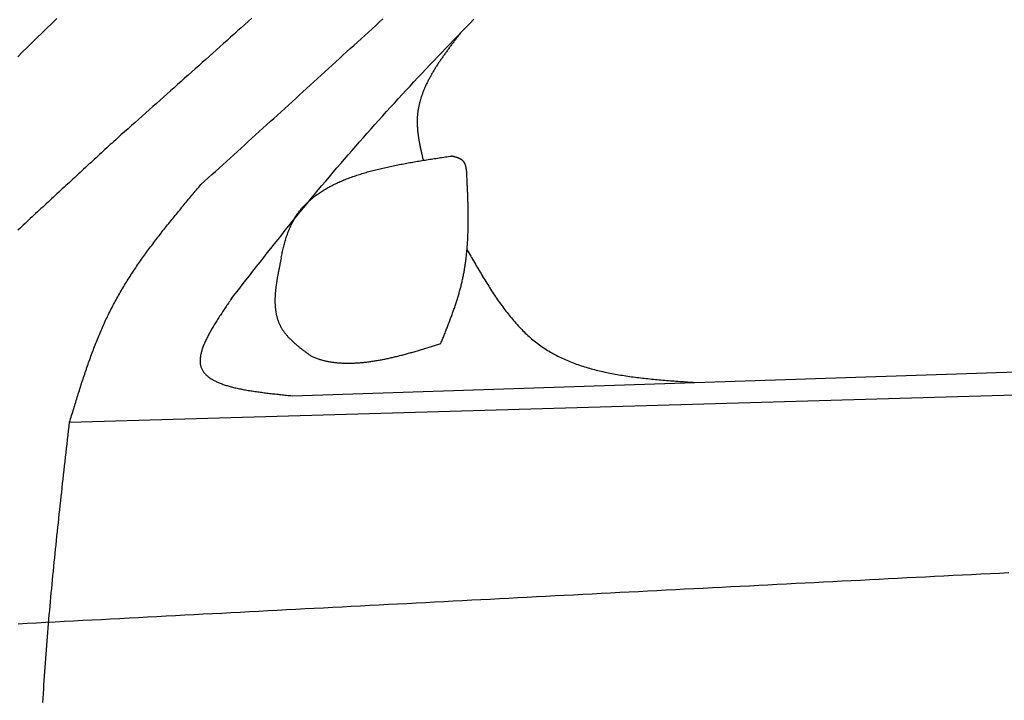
# Model space of a CAD drawing. Extents: x 1073 to 6773, y 5991 to 11616.
# Tile 31 of 58: x 2508 to 3149, y 8993 to 9435. Entities that reach past the tile are written whole.
import ezdxf

# ---------------------------------------------------------------- set-up
doc = ezdxf.new("R2010")
doc.units = 0
doc.layers.add('CAR', color=10, linetype='CONTINUOUS')

msp = doc.modelspace()

# ---------------------------------------------------------------- linework, layer by layer
at = {"layer": 'CAR'}
for p, q in [((2685.34, 9190.71), (4447.57, 9249.07)), ((2540.36, 9173.55), (4447.57, 9228.85))]:
    msp.add_line(p, q, dxfattribs=at)
for points in [[(2531.93, 9436.02, 0), (2528.74, 9432.94, 0), (2525.56, 9429.85, 0), (2522.38, 9426.76, 0), (2519.2, 9423.67, 0), (2516.02, 9420.57, 0), (2512.86, 9417.47, 0), (2509.69, 9414.37, 0), (2506.53, 9411.26, 0)], [(2658.87, 9436.22, 0), (2656.58, 9434.16, 0), (2654.28, 9432.11, 0), (2651.99, 9430.05, 0), (2649.69, 9427.99, 0), (2647.4, 9425.94, 0), (2645.1, 9423.88, 0), (2642.8, 9421.83, 0), (2640.51, 9419.78, 0), (2638.21, 9417.72, 0), (2635.91, 9415.67, 0), (2633.61, 9413.62, 0), (2631.32, 9411.56, 0), (2629.02, 9409.51, 0), (2626.72, 9407.46, 0), (2624.42, 9405.41, 0), (2622.12, 9403.36, 0), (2619.82, 9401.31, 0), (2617.52, 9399.26, 0), (2615.22, 9397.21, 0), (2612.92, 9395.16, 0), (2610.62, 9393.11, 0), (2608.32, 9391.06, 0), (2606.02, 9389.01, 0), (2603.71, 9386.96, 0), (2601.41, 9384.91, 0), (2599.11, 9382.86, 0), (2596.81, 9380.81, 0), (2594.51, 9378.77, 0), (2592.2, 9376.72, 0), (2589.9, 9374.67, 0), (2587.6, 9372.62, 0), (2585.3, 9370.57, 0), (2582.99, 9368.53, 0), (2580.69, 9366.48, 0), (2578.39, 9364.43, 0), (2576.09, 9362.38, 0), (2573.78, 9360.34, 0), (2571.48, 9358.29, 0)], [(2625.81, 9328.07, 0), (2628.19, 9330.22, 0), (2630.56, 9332.37, 0), (2632.93, 9334.53, 0), (2635.31, 9336.68, 0), (2637.68, 9338.83, 0), (2640.05, 9340.99, 0), (2642.42, 9343.14, 0), (2644.8, 9345.29, 0), (2647.17, 9347.45, 0), (2649.54, 9349.6, 0), (2651.92, 9351.76, 0), (2654.29, 9353.91, 0), (2656.66, 9356.06, 0), (2659.03, 9358.22, 0), (2661.4, 9360.37, 0), (2663.78, 9362.53, 0), (2666.15, 9364.68, 0), (2668.52, 9366.84, 0), (2670.89, 9368.99, 0), (2673.26, 9371.15, 0), (2675.63, 9373.3, 0), (2678, 9375.46, 0), (2680.37, 9377.61, 0), (2682.74, 9379.77, 0), (2685.11, 9381.93, 0), (2687.48, 9384.08, 0), (2689.85, 9386.24, 0), (2692.22, 9388.4, 0), (2694.59, 9390.55, 0), (2696.96, 9392.71, 0), (2699.33, 9394.87, 0), (2701.7, 9397.03, 0), (2704.06, 9399.19, 0), (2706.43, 9401.35, 0), (2708.8, 9403.51, 0), (2711.17, 9405.67, 0), (2713.53, 9407.83, 0), (2715.9, 9409.99, 0), (2718.26, 9412.15, 0), (2720.63, 9414.31, 0), (2722.99, 9416.47, 0), (2725.36, 9418.63, 0), (2727.72, 9420.8, 0), (2730.09, 9422.96, 0), (2732.45, 9425.12, 0), (2734.81, 9427.29, 0), (2737.17, 9429.45, 0), (2739.54, 9431.62, 0), (2741.9, 9433.78, 0), (2744.26, 9435.95, 0)], [(2645.74, 9253.95, 0), (2648.06, 9256.92, 0), (2650.38, 9259.89, 0), (2652.7, 9262.86, 0), (2655.03, 9265.83, 0), (2657.35, 9268.79, 0), (2659.68, 9271.76, 0), (2662, 9274.72, 0), (2664.33, 9277.68, 0), (2666.67, 9280.64, 0), (2669, 9283.6, 0), (2671.34, 9286.55, 0), (2673.68, 9289.5, 0), (2676.03, 9292.45, 0), (2678.38, 9295.39, 0), (2680.73, 9298.33, 0), (2683.09, 9301.26, 0), (2685.46, 9304.19, 0), (2687.83, 9307.12, 0), (2690.2, 9310.04, 0), (2692.59, 9312.95, 0), (2694.97, 9315.86, 0), (2697.37, 9318.76, 0), (2699.77, 9321.66, 0), (2702.18, 9324.55, 0), (2704.59, 9327.43, 0), (2707.01, 9330.31, 0), (2709.44, 9333.18, 0), (2711.88, 9336.05, 0), (2714.32, 9338.91, 0), (2716.77, 9341.76, 0), (2719.22, 9344.61, 0), (2721.68, 9347.45, 0), (2724.15, 9350.29, 0), (2726.62, 9353.12, 0), (2729.1, 9355.94, 0), (2731.59, 9358.76, 0), (2734.08, 9361.58, 0), (2736.58, 9364.39, 0), (2739.09, 9367.19, 0), (2741.6, 9369.99, 0), (2744.11, 9372.78, 0), (2746.63, 9375.56, 0), (2749.16, 9378.35, 0), (2751.7, 9381.12, 0), (2754.24, 9383.89, 0), (2756.78, 9386.66, 0), (2759.33, 9389.42, 0), (2761.89, 9392.17, 0), (2764.45, 9394.92, 0), (2767.02, 9397.67, 0), (2769.59, 9400.41, 0), (2772.17, 9403.15, 0), (2774.75, 9405.88, 0), (2777.34, 9408.6, 0), (2779.94, 9411.32, 0), (2782.54, 9414.04, 0), (2785.14, 9416.75, 0), (2787.75, 9419.46, 0), (2790.37, 9422.16, 0), (2792.99, 9424.86, 0), (2795.61, 9427.55, 0), (2798.24, 9430.24, 0), (2800.88, 9432.92, 0), (2803.52, 9435.6, 0)], [(2794.75, 9426.67, 0), (2794.38, 9426.19, 0), (2794.01, 9425.7, 0), (2793.64, 9425.21, 0), (2793.27, 9424.73, 0), (2792.9, 9424.24, 0), (2792.53, 9423.76, 0), (2792.16, 9423.27, 0), (2791.79, 9422.79, 0), (2791.42, 9422.3, 0), (2791.05, 9421.82, 0), (2790.68, 9421.33, 0), (2790.31, 9420.84, 0), (2789.94, 9420.36, 0), (2789.58, 9419.87, 0), (2789.21, 9419.38, 0), (2788.85, 9418.9, 0), (2788.48, 9418.41, 0), (2788.12, 9417.92, 0), (2787.76, 9417.44, 0), (2787.4, 9416.95, 0), (2787.04, 9416.46, 0), (2786.68, 9415.98, 0), (2786.32, 9415.49, 0), (2785.97, 9415, 0), (2785.61, 9414.51, 0), (2785.26, 9414.02, 0), (2784.91, 9413.53, 0), (2784.56, 9413.05, 0), (2784.21, 9412.56, 0), (2783.87, 9412.07, 0), (2783.52, 9411.58, 0), (2783.18, 9411.09, 0), (2782.84, 9410.6, 0), (2782.5, 9410.11, 0), (2782.16, 9409.62, 0), (2781.82, 9409.12, 0), (2781.49, 9408.63, 0), (2781.16, 9408.14, 0), (2780.83, 9407.65, 0), (2780.5, 9407.16, 0), (2780.18, 9406.66, 0), (2779.86, 9406.17, 0), (2779.54, 9405.68, 0), (2779.22, 9405.18, 0), (2778.91, 9404.69, 0), (2778.59, 9404.19, 0), (2778.28, 9403.7, 0), (2777.98, 9403.2, 0), (2777.67, 9402.7, 0), (2777.37, 9402.21, 0), (2777.07, 9401.71, 0), (2776.78, 9401.21, 0), (2776.48, 9400.71, 0), (2776.19, 9400.22, 0), (2775.91, 9399.72, 0), (2775.62, 9399.22, 0), (2775.34, 9398.72, 0), (2775.07, 9398.22, 0), (2774.79, 9397.71, 0), (2774.52, 9397.21, 0), (2774.26, 9396.71, 0), (2773.99, 9396.21, 0), (2773.73, 9395.7, 0), (2773.48, 9395.2, 0), (2773.23, 9394.69, 0), (2772.98, 9394.19, 0), (2772.73, 9393.68, 0), (2772.49, 9393.18, 0), (2772.25, 9392.67, 0), (2772.02, 9392.16, 0), (2771.79, 9391.65, 0), (2771.57, 9391.14, 0), (2771.34, 9390.63, 0), (2771.13, 9390.12, 0), (2770.92, 9389.61, 0), (2770.71, 9389.1, 0), (2770.5, 9388.59, 0), (2770.3, 9388.07, 0), (2770.11, 9387.56, 0), (2769.92, 9387.04, 0), (2769.73, 9386.53, 0), (2769.55, 9386.01, 0), (2769.37, 9385.49, 0), (2769.2, 9384.98, 0), (2769.03, 9384.46, 0), (2768.87, 9383.94, 0), (2768.71, 9383.42, 0), (2768.56, 9382.9, 0), (2768.41, 9382.37, 0), (2768.27, 9381.85, 0), (2768.13, 9381.33, 0), (2768, 9380.8, 0), (2767.88, 9380.28, 0), (2767.75, 9379.75, 0), (2767.64, 9379.23, 0), (2767.53, 9378.7, 0), (2767.42, 9378.17, 0), (2767.32, 9377.64, 0), (2767.23, 9377.11, 0), (2767.14, 9376.58, 0), (2767.06, 9376.04, 0), (2766.98, 9375.51, 0), (2766.91, 9374.98, 0), (2766.85, 9374.44, 0), (2766.79, 9373.9, 0), (2766.73, 9373.37, 0), (2766.69, 9372.83, 0), (2766.65, 9372.29, 0), (2766.61, 9371.75, 0), (2766.58, 9371.21, 0), (2766.56, 9370.67, 0), (2766.55, 9370.12, 0), (2766.54, 9369.58, 0), (2766.53, 9369.03, 0), (2766.53, 9368.49, 0), (2766.54, 9367.94, 0), (2766.56, 9367.39, 0), (2766.58, 9366.84, 0), (2766.6, 9366.29, 0), (2766.63, 9365.74, 0), (2766.66, 9365.19, 0), (2766.7, 9364.64, 0), (2766.75, 9364.08, 0), (2766.8, 9363.53, 0), (2766.85, 9362.97, 0), (2766.91, 9362.42, 0), (2766.97, 9361.86, 0), (2767.04, 9361.3, 0), (2767.11, 9360.75, 0), (2767.19, 9360.19, 0), (2767.27, 9359.63, 0), (2767.35, 9359.07, 0), (2767.43, 9358.51, 0), (2767.52, 9357.95, 0), (2767.62, 9357.39, 0), (2767.71, 9356.83, 0), (2767.81, 9356.27, 0), (2767.91, 9355.7, 0), (2768.02, 9355.14, 0), (2768.12, 9354.58, 0), (2768.23, 9354.01, 0), (2768.35, 9353.45, 0), (2768.46, 9352.88, 0), (2768.58, 9352.32, 0), (2768.69, 9351.75, 0), (2768.81, 9351.19, 0), (2768.94, 9350.62, 0), (2769.06, 9350.06, 0), (2769.18, 9349.49, 0), (2769.31, 9348.92, 0), (2769.44, 9348.36, 0), (2769.57, 9347.79, 0), (2769.7, 9347.22, 0), (2769.83, 9346.65, 0), (2769.96, 9346.09, 0), (2770.09, 9345.52, 0), (2770.22, 9344.95, 0), (2770.35, 9344.38, 0), (2770.48, 9343.82, 0)], [(2571.48, 9358.29, 0), (2570.32, 9357.22, 0), (2569.16, 9356.16, 0), (2568, 9355.09, 0), (2566.84, 9354.03, 0), (2565.68, 9352.96, 0), (2564.52, 9351.9, 0), (2563.36, 9350.83, 0), (2562.2, 9349.77, 0), (2561.05, 9348.7, 0), (2559.89, 9347.64, 0), (2558.73, 9346.57, 0), (2557.57, 9345.5, 0), (2556.41, 9344.44, 0), (2555.25, 9343.37, 0), (2554.09, 9342.31, 0), (2552.93, 9341.24, 0), (2551.77, 9340.18, 0), (2550.61, 9339.11, 0), (2549.46, 9338.04, 0), (2548.3, 9336.98, 0), (2547.14, 9335.91, 0), (2545.98, 9334.84, 0), (2544.82, 9333.78, 0), (2543.66, 9332.71, 0), (2542.51, 9331.64, 0), (2541.35, 9330.58, 0), (2540.19, 9329.51, 0), (2539.03, 9328.44, 0), (2537.88, 9327.37, 0), (2536.72, 9326.31, 0), (2535.56, 9325.24, 0), (2534.4, 9324.17, 0), (2533.25, 9323.1, 0), (2532.09, 9322.03, 0), (2530.94, 9320.97, 0), (2529.78, 9319.9, 0), (2528.62, 9318.83, 0), (2527.47, 9317.76, 0), (2526.31, 9316.69, 0), (2525.16, 9315.62, 0), (2524, 9314.55, 0), (2522.85, 9313.48, 0), (2521.69, 9312.41, 0), (2520.54, 9311.34, 0), (2519.38, 9310.27, 0), (2518.23, 9309.2, 0), (2517.08, 9308.12, 0), (2515.92, 9307.05, 0), (2514.77, 9305.98, 0), (2513.62, 9304.91, 0), (2512.46, 9303.84, 0), (2511.31, 9302.76, 0), (2510.16, 9301.69, 0), (2509.01, 9300.62, 0), (2507.86, 9299.54, 0), (2506.71, 9298.47, 0)], [(2678.12, 9280.37, 0), (2678.27, 9281.23, 0), (2678.43, 9282.09, 0), (2678.6, 9282.95, 0), (2678.77, 9283.8, 0), (2678.95, 9284.65, 0), (2679.13, 9285.49, 0), (2679.32, 9286.32, 0), (2679.51, 9287.15, 0), (2679.72, 9287.98, 0), (2679.93, 9288.8, 0), (2680.14, 9289.61, 0), (2680.36, 9290.42, 0), (2680.59, 9291.22, 0), (2680.83, 9292.02, 0), (2681.07, 9292.81, 0), (2681.32, 9293.6, 0), (2681.58, 9294.37, 0), (2681.85, 9295.15, 0), (2682.12, 9295.91, 0), (2682.4, 9296.67, 0), (2682.69, 9297.43, 0), (2682.98, 9298.17, 0), (2683.29, 9298.92, 0), (2683.6, 9299.65, 0), (2683.92, 9300.38, 0), (2684.25, 9301.1, 0), (2684.59, 9301.81, 0), (2684.94, 9302.52, 0), (2685.29, 9303.21, 0), (2685.66, 9303.91, 0), (2686.03, 9304.59, 0), (2686.41, 9305.27, 0), (2686.8, 9305.94, 0), (2687.2, 9306.6, 0), (2687.61, 9307.25, 0), (2688.03, 9307.9, 0), (2688.46, 9308.54, 0), (2688.9, 9309.17, 0), (2689.35, 9309.79, 0), (2689.8, 9310.4, 0), (2690.27, 9311.01, 0), (2690.75, 9311.61, 0), (2691.23, 9312.2, 0), (2691.72, 9312.79, 0), (2692.23, 9313.36, 0), (2692.74, 9313.93, 0), (2693.26, 9314.49, 0), (2693.79, 9315.05, 0), (2694.33, 9315.6, 0), (2694.88, 9316.14, 0), (2695.43, 9316.67, 0), (2696, 9317.2, 0), (2696.57, 9317.71, 0), (2697.15, 9318.23, 0), (2697.74, 9318.73, 0), (2698.34, 9319.23, 0), (2698.95, 9319.72, 0), (2699.56, 9320.21, 0), (2700.18, 9320.69, 0), (2700.81, 9321.16, 0), (2701.45, 9321.63, 0), (2702.09, 9322.09, 0), (2702.75, 9322.54, 0), (2703.41, 9322.99, 0), (2704.07, 9323.43, 0), (2704.75, 9323.86, 0), (2705.43, 9324.29, 0), (2706.12, 9324.71, 0), (2706.82, 9325.13, 0), (2707.52, 9325.54, 0), (2708.23, 9325.95, 0), (2708.95, 9326.35, 0), (2709.67, 9326.74, 0), (2710.41, 9327.13, 0), (2711.14, 9327.51, 0), (2711.89, 9327.89, 0), (2712.64, 9328.26, 0), (2713.4, 9328.63, 0), (2714.16, 9328.99, 0), (2714.93, 9329.35, 0), (2715.71, 9329.7, 0), (2716.49, 9330.05, 0), (2717.28, 9330.39, 0), (2718.07, 9330.72, 0), (2718.88, 9331.05, 0), (2719.68, 9331.38, 0), (2720.49, 9331.7, 0), (2721.31, 9332.02, 0), (2722.14, 9332.33, 0), (2722.96, 9332.64, 0), (2723.8, 9332.94, 0), (2724.64, 9333.24, 0), (2725.48, 9333.54, 0), (2726.33, 9333.83, 0), (2727.19, 9334.12, 0), (2728.05, 9334.4, 0), (2728.91, 9334.68, 0), (2729.78, 9334.95, 0), (2730.66, 9335.22, 0), (2731.54, 9335.49, 0), (2732.42, 9335.75, 0), (2733.31, 9336.01, 0), (2734.21, 9336.26, 0), (2735.1, 9336.51, 0), (2736.01, 9336.76, 0), (2736.91, 9337.01, 0), (2737.82, 9337.25, 0), (2738.74, 9337.48, 0), (2739.66, 9337.72, 0), (2740.58, 9337.95, 0), (2741.5, 9338.18, 0), (2742.43, 9338.4, 0), (2743.37, 9338.62, 0), (2744.31, 9338.84, 0), (2745.25, 9339.06, 0), (2746.19, 9339.27, 0), (2747.14, 9339.48, 0), (2748.09, 9339.69, 0), (2749.04, 9339.89, 0), (2750, 9340.09, 0), (2750.96, 9340.29, 0), (2751.93, 9340.49, 0), (2752.89, 9340.68, 0), (2753.86, 9340.88, 0), (2754.83, 9341.07, 0), (2755.81, 9341.25, 0), (2756.79, 9341.44, 0), (2757.77, 9341.62, 0), (2758.75, 9341.81, 0), (2759.73, 9341.99, 0), (2760.72, 9342.16, 0), (2761.71, 9342.34, 0), (2762.7, 9342.51, 0), (2763.69, 9342.69, 0), (2764.69, 9342.86, 0), (2765.69, 9343.03, 0), (2766.68, 9343.19, 0), (2767.69, 9343.36, 0), (2768.69, 9343.52, 0), (2769.69, 9343.69, 0), (2770.7, 9343.85, 0), (2771.7, 9344.01, 0), (2772.71, 9344.17, 0), (2773.72, 9344.33, 0), (2774.73, 9344.49, 0), (2775.74, 9344.65, 0), (2776.76, 9344.8, 0), (2777.77, 9344.96, 0), (2778.78, 9345.11, 0), (2779.8, 9345.27, 0), (2780.82, 9345.42, 0), (2781.83, 9345.58, 0), (2782.85, 9345.73, 0), (2783.87, 9345.88, 0), (2784.89, 9346.03, 0), (2785.9, 9346.18, 0), (2786.92, 9346.34, 0), (2787.94, 9346.49, 0), (2788.96, 9346.64, 0)], [(2798.79, 9336.49, 0), (2798.78, 9336.59, 0), (2798.77, 9336.69, 0), (2798.75, 9336.8, 0), (2798.74, 9336.9, 0), (2798.73, 9337.01, 0), (2798.71, 9337.11, 0), (2798.7, 9337.21, 0), (2798.69, 9337.32, 0), (2798.67, 9337.42, 0), (2798.66, 9337.53, 0), (2798.64, 9337.63, 0), (2798.63, 9337.73, 0), (2798.62, 9337.83, 0), (2798.6, 9337.94, 0), (2798.59, 9338.04, 0), (2798.57, 9338.14, 0), (2798.56, 9338.24, 0), (2798.54, 9338.35, 0), (2798.52, 9338.45, 0), (2798.51, 9338.55, 0), (2798.49, 9338.65, 0), (2798.47, 9338.75, 0), (2798.45, 9338.85, 0), (2798.44, 9338.95, 0), (2798.42, 9339.05, 0), (2798.4, 9339.15, 0), (2798.38, 9339.25, 0), (2798.36, 9339.35, 0), (2798.34, 9339.45, 0), (2798.32, 9339.54, 0), (2798.3, 9339.64, 0), (2798.28, 9339.74, 0), (2798.25, 9339.83, 0), (2798.23, 9339.93, 0), (2798.21, 9340.03, 0), (2798.18, 9340.12, 0), (2798.16, 9340.22, 0), (2798.13, 9340.31, 0), (2798.11, 9340.4, 0), (2798.08, 9340.5, 0), (2798.05, 9340.59, 0), (2798.02, 9340.68, 0), (2797.99, 9340.77, 0), (2797.96, 9340.86, 0), (2797.93, 9340.95, 0), (2797.9, 9341.04, 0), (2797.87, 9341.13, 0), (2797.84, 9341.21, 0), (2797.8, 9341.3, 0), (2797.77, 9341.39, 0), (2797.73, 9341.47, 0), (2797.7, 9341.56, 0), (2797.66, 9341.64, 0), (2797.62, 9341.73, 0), (2797.58, 9341.81, 0), (2797.54, 9341.89, 0), (2797.5, 9341.97, 0), (2797.46, 9342.05, 0), (2797.41, 9342.13, 0), (2797.37, 9342.21, 0), (2797.32, 9342.28, 0), (2797.28, 9342.36, 0), (2797.23, 9342.44, 0), (2797.18, 9342.51, 0), (2797.13, 9342.59, 0), (2797.08, 9342.66, 0), (2797.03, 9342.73, 0), (2796.97, 9342.8, 0), (2796.92, 9342.87, 0), (2796.86, 9342.94, 0), (2796.81, 9343.01, 0), (2796.75, 9343.08, 0), (2796.69, 9343.14, 0), (2796.63, 9343.21, 0), (2796.57, 9343.27, 0), (2796.51, 9343.34, 0), (2796.44, 9343.4, 0), (2796.38, 9343.46, 0), (2796.32, 9343.52, 0), (2796.25, 9343.58, 0), (2796.18, 9343.64, 0), (2796.11, 9343.7, 0), (2796.05, 9343.76, 0), (2795.98, 9343.82, 0), (2795.91, 9343.87, 0), (2795.83, 9343.93, 0), (2795.76, 9343.98, 0), (2795.69, 9344.04, 0), (2795.61, 9344.09, 0), (2795.54, 9344.14, 0), (2795.46, 9344.2, 0), (2795.38, 9344.25, 0), (2795.31, 9344.3, 0), (2795.23, 9344.35, 0), (2795.15, 9344.4, 0), (2795.07, 9344.45, 0), (2794.99, 9344.49, 0), (2794.91, 9344.54, 0), (2794.82, 9344.59, 0), (2794.74, 9344.63, 0), (2794.66, 9344.68, 0), (2794.57, 9344.72, 0), (2794.49, 9344.77, 0), (2794.4, 9344.81, 0), (2794.31, 9344.86, 0), (2794.23, 9344.9, 0), (2794.14, 9344.94, 0), (2794.05, 9344.98, 0), (2793.96, 9345.02, 0), (2793.87, 9345.06, 0), (2793.78, 9345.1, 0), (2793.69, 9345.14, 0), (2793.6, 9345.18, 0), (2793.5, 9345.22, 0), (2793.41, 9345.26, 0), (2793.32, 9345.3, 0), (2793.22, 9345.33, 0), (2793.13, 9345.37, 0), (2793.03, 9345.41, 0), (2792.94, 9345.44, 0), (2792.84, 9345.48, 0), (2792.75, 9345.52, 0), (2792.65, 9345.55, 0), (2792.55, 9345.58, 0), (2792.45, 9345.62, 0), (2792.36, 9345.65, 0), (2792.26, 9345.69, 0), (2792.16, 9345.72, 0), (2792.06, 9345.75, 0), (2791.96, 9345.78, 0), (2791.86, 9345.82, 0), (2791.76, 9345.85, 0), (2791.66, 9345.88, 0), (2791.56, 9345.91, 0), (2791.46, 9345.94, 0), (2791.35, 9345.97, 0), (2791.25, 9346, 0), (2791.15, 9346.03, 0), (2791.05, 9346.06, 0), (2790.94, 9346.09, 0), (2790.84, 9346.12, 0), (2790.74, 9346.15, 0), (2790.63, 9346.18, 0), (2790.53, 9346.21, 0), (2790.43, 9346.24, 0), (2790.32, 9346.27, 0), (2790.22, 9346.3, 0), (2790.11, 9346.33, 0), (2790.01, 9346.36, 0), (2789.91, 9346.39, 0), (2789.8, 9346.41, 0), (2789.7, 9346.44, 0), (2789.59, 9346.47, 0), (2789.49, 9346.5, 0), (2789.38, 9346.53, 0), (2789.28, 9346.56, 0), (2789.17, 9346.58, 0), (2789.07, 9346.61, 0), (2788.96, 9346.64, 0)], [(2781.99, 9224.81, 0), (2782.26, 9225.48, 0), (2782.53, 9226.15, 0), (2782.8, 9226.83, 0), (2783.07, 9227.5, 0), (2783.34, 9228.17, 0), (2783.61, 9228.84, 0), (2783.87, 9229.51, 0), (2784.14, 9230.19, 0), (2784.41, 9230.86, 0), (2784.68, 9231.53, 0), (2784.94, 9232.2, 0), (2785.21, 9232.88, 0), (2785.47, 9233.55, 0), (2785.74, 9234.22, 0), (2786, 9234.9, 0), (2786.26, 9235.57, 0), (2786.52, 9236.24, 0), (2786.78, 9236.92, 0), (2787.04, 9237.59, 0), (2787.3, 9238.27, 0), (2787.56, 9238.94, 0), (2787.81, 9239.62, 0), (2788.06, 9240.29, 0), (2788.32, 9240.97, 0), (2788.57, 9241.64, 0), (2788.82, 9242.32, 0), (2789.07, 9242.99, 0), (2789.31, 9243.67, 0), (2789.56, 9244.35, 0), (2789.8, 9245.03, 0), (2790.04, 9245.7, 0), (2790.28, 9246.38, 0), (2790.51, 9247.06, 0), (2790.75, 9247.74, 0), (2790.98, 9248.42, 0), (2791.21, 9249.1, 0), (2791.44, 9249.78, 0), (2791.67, 9250.46, 0), (2791.89, 9251.14, 0), (2792.11, 9251.82, 0), (2792.33, 9252.5, 0), (2792.54, 9253.18, 0), (2792.76, 9253.86, 0), (2792.97, 9254.55, 0), (2793.18, 9255.23, 0), (2793.38, 9255.91, 0), (2793.58, 9256.6, 0), (2793.78, 9257.28, 0), (2793.98, 9257.97, 0), (2794.17, 9258.66, 0), (2794.36, 9259.34, 0), (2794.55, 9260.03, 0), (2794.73, 9260.72, 0), (2794.91, 9261.41, 0), (2795.09, 9262.1, 0), (2795.26, 9262.79, 0), (2795.43, 9263.48, 0), (2795.6, 9264.17, 0), (2795.76, 9264.86, 0), (2795.92, 9265.55, 0), (2796.08, 9266.25, 0), (2796.23, 9266.94, 0), (2796.38, 9267.63, 0), (2796.52, 9268.33, 0), (2796.66, 9269.02, 0), (2796.8, 9269.72, 0), (2796.93, 9270.42, 0), (2797.06, 9271.12, 0), (2797.19, 9271.82, 0), (2797.31, 9272.51, 0), (2797.43, 9273.21, 0), (2797.54, 9273.92, 0), (2797.65, 9274.62, 0), (2797.76, 9275.32, 0), (2797.87, 9276.02, 0), (2797.97, 9276.72, 0), (2798.07, 9277.43, 0), (2798.16, 9278.13, 0), (2798.26, 9278.84, 0), (2798.34, 9279.54, 0), (2798.43, 9280.25, 0), (2798.51, 9280.96, 0), (2798.59, 9281.66, 0), (2798.67, 9282.37, 0), (2798.74, 9283.08, 0), (2798.82, 9283.79, 0), (2798.88, 9284.5, 0), (2798.95, 9285.21, 0), (2799.01, 9285.92, 0), (2799.07, 9286.63, 0), (2799.13, 9287.34, 0), (2799.18, 9288.05, 0), (2799.23, 9288.76, 0), (2799.28, 9289.48, 0), (2799.33, 9290.19, 0), (2799.37, 9290.9, 0), (2799.42, 9291.62, 0), (2799.45, 9292.33, 0), (2799.49, 9293.05, 0), (2799.53, 9293.76, 0), (2799.56, 9294.48, 0), (2799.59, 9295.19, 0), (2799.61, 9295.91, 0), (2799.64, 9296.63, 0), (2799.66, 9297.35, 0), (2799.68, 9298.06, 0), (2799.7, 9298.78, 0), (2799.72, 9299.5, 0), (2799.74, 9300.22, 0), (2799.75, 9300.94, 0), (2799.76, 9301.66, 0), (2799.77, 9302.38, 0), (2799.78, 9303.1, 0), (2799.78, 9303.82, 0), (2799.78, 9304.54, 0), (2799.79, 9305.26, 0), (2799.79, 9305.99, 0), (2799.79, 9306.71, 0), (2799.78, 9307.43, 0), (2799.78, 9308.15, 0), (2799.77, 9308.88, 0), (2799.76, 9309.6, 0), (2799.76, 9310.32, 0), (2799.74, 9311.05, 0), (2799.73, 9311.77, 0), (2799.72, 9312.49, 0), (2799.71, 9313.22, 0), (2799.69, 9313.94, 0), (2799.67, 9314.67, 0), (2799.65, 9315.39, 0), (2799.64, 9316.12, 0), (2799.62, 9316.84, 0), (2799.59, 9317.57, 0), (2799.57, 9318.3, 0), (2799.55, 9319.02, 0), (2799.52, 9319.75, 0), (2799.5, 9320.48, 0), (2799.47, 9321.2, 0), (2799.45, 9321.93, 0), (2799.42, 9322.66, 0), (2799.39, 9323.38, 0), (2799.36, 9324.11, 0), (2799.33, 9324.84, 0), (2799.3, 9325.57, 0), (2799.27, 9326.29, 0), (2799.24, 9327.02, 0), (2799.2, 9327.75, 0), (2799.17, 9328.48, 0), (2799.14, 9329.2, 0), (2799.11, 9329.93, 0), (2799.07, 9330.66, 0), (2799.04, 9331.39, 0), (2799, 9332.12, 0), (2798.97, 9332.84, 0), (2798.93, 9333.57, 0), (2798.9, 9334.3, 0), (2798.86, 9335.03, 0), (2798.83, 9335.76, 0), (2798.79, 9336.49, 0)], [(2540.36, 9173.55, 0), (2540.69, 9174.64, 0), (2541.01, 9175.72, 0), (2541.34, 9176.8, 0), (2541.67, 9177.89, 0), (2542, 9178.97, 0), (2542.33, 9180.05, 0), (2542.66, 9181.14, 0), (2542.99, 9182.22, 0), (2543.32, 9183.3, 0), (2543.65, 9184.38, 0), (2543.98, 9185.46, 0), (2544.31, 9186.54, 0), (2544.64, 9187.63, 0), (2544.98, 9188.7, 0), (2545.31, 9189.78, 0), (2545.65, 9190.86, 0), (2545.99, 9191.94, 0), (2546.33, 9193.02, 0), (2546.67, 9194.1, 0), (2547.01, 9195.17, 0), (2547.35, 9196.25, 0), (2547.69, 9197.32, 0), (2548.04, 9198.4, 0), (2548.39, 9199.47, 0), (2548.74, 9200.54, 0), (2549.09, 9201.61, 0), (2549.44, 9202.68, 0), (2549.8, 9203.75, 0), (2550.15, 9204.82, 0), (2550.51, 9205.88, 0), (2550.87, 9206.95, 0), (2551.24, 9208.01, 0), (2551.6, 9209.08, 0), (2551.97, 9210.14, 0), (2552.34, 9211.2, 0), (2552.71, 9212.26, 0), (2553.09, 9213.32, 0), (2553.47, 9214.37, 0), (2553.85, 9215.43, 0), (2554.23, 9216.48, 0), (2554.62, 9217.53, 0), (2555.01, 9218.58, 0), (2555.4, 9219.63, 0), (2555.8, 9220.68, 0), (2556.2, 9221.72, 0), (2556.6, 9222.77, 0), (2557.01, 9223.81, 0), (2557.42, 9224.85, 0), (2557.83, 9225.89, 0), (2558.25, 9226.92, 0), (2558.67, 9227.96, 0), (2559.09, 9228.99, 0), (2559.52, 9230.02, 0), (2559.95, 9231.05, 0), (2560.38, 9232.08, 0), (2560.82, 9233.1, 0), (2561.27, 9234.12, 0), (2561.71, 9235.14, 0), (2562.16, 9236.16, 0), (2562.62, 9237.17, 0), (2563.08, 9238.19, 0), (2563.54, 9239.2, 0), (2564.01, 9240.21, 0), (2564.49, 9241.21, 0), (2564.97, 9242.22, 0), (2565.45, 9243.22, 0), (2565.94, 9244.21, 0), (2566.43, 9245.21, 0), (2566.93, 9246.2, 0), (2567.43, 9247.19, 0), (2567.94, 9248.18, 0), (2568.45, 9249.17, 0), (2568.97, 9250.15, 0), (2569.49, 9251.13, 0), (2570.02, 9252.11, 0), (2570.55, 9253.08, 0), (2571.09, 9254.05, 0), (2571.63, 9255.02, 0), (2572.17, 9255.99, 0), (2572.72, 9256.95, 0), (2573.28, 9257.92, 0), (2573.84, 9258.88, 0), (2574.4, 9259.83, 0), (2574.97, 9260.79, 0), (2575.55, 9261.74, 0), (2576.12, 9262.69, 0), (2576.7, 9263.64, 0), (2577.29, 9264.59, 0), (2577.88, 9265.53, 0), (2578.47, 9266.47, 0), (2579.07, 9267.41, 0), (2579.67, 9268.35, 0), (2580.28, 9269.29, 0), (2580.88, 9270.22, 0), (2581.5, 9271.15, 0), (2582.11, 9272.08, 0), (2582.73, 9273.01, 0), (2583.36, 9273.94, 0), (2583.98, 9274.86, 0), (2584.61, 9275.78, 0), (2585.25, 9276.7, 0), (2585.88, 9277.62, 0), (2586.52, 9278.54, 0), (2587.17, 9279.45, 0), (2587.81, 9280.37, 0), (2588.46, 9281.28, 0), (2589.12, 9282.19, 0), (2589.77, 9283.1, 0), (2590.43, 9284.01, 0), (2591.09, 9284.91, 0), (2591.76, 9285.82, 0), (2592.42, 9286.72, 0), (2593.09, 9287.62, 0), (2593.77, 9288.52, 0), (2594.44, 9289.42, 0), (2595.12, 9290.32, 0), (2595.8, 9291.21, 0), (2596.48, 9292.11, 0), (2597.16, 9293, 0), (2597.85, 9293.89, 0), (2598.54, 9294.78, 0), (2599.23, 9295.67, 0), (2599.93, 9296.56, 0), (2600.62, 9297.45, 0), (2601.32, 9298.34, 0), (2602.02, 9299.22, 0), (2602.72, 9300.11, 0), (2603.42, 9300.99, 0), (2604.13, 9301.87, 0), (2604.83, 9302.76, 0), (2605.54, 9303.64, 0), (2606.25, 9304.52, 0), (2606.96, 9305.4, 0), (2607.68, 9306.27, 0), (2608.39, 9307.15, 0), (2609.11, 9308.03, 0), (2609.82, 9308.91, 0), (2610.54, 9309.78, 0), (2611.26, 9310.66, 0), (2611.98, 9311.53, 0), (2612.7, 9312.4, 0), (2613.43, 9313.28, 0), (2614.15, 9314.15, 0), (2614.87, 9315.02, 0), (2615.6, 9315.89, 0), (2616.33, 9316.77, 0), (2617.05, 9317.64, 0), (2617.78, 9318.51, 0), (2618.51, 9319.38, 0), (2619.24, 9320.25, 0), (2619.97, 9321.12, 0), (2620.7, 9321.99, 0), (2621.43, 9322.85, 0), (2622.16, 9323.72, 0), (2622.89, 9324.59, 0), (2623.62, 9325.46, 0), (2624.35, 9326.33, 0), (2625.08, 9327.2, 0), (2625.81, 9328.07, 0)], [(2678.12, 9280.37, 0), (2678.01, 9279.87, 0), (2677.9, 9279.37, 0), (2677.8, 9278.88, 0), (2677.69, 9278.38, 0), (2677.58, 9277.88, 0), (2677.48, 9277.38, 0), (2677.37, 9276.88, 0), (2677.27, 9276.39, 0), (2677.16, 9275.89, 0), (2677.06, 9275.39, 0), (2676.95, 9274.9, 0), (2676.85, 9274.4, 0), (2676.75, 9273.9, 0), (2676.65, 9273.41, 0), (2676.55, 9272.91, 0), (2676.45, 9272.42, 0), (2676.35, 9271.92, 0), (2676.25, 9271.43, 0), (2676.15, 9270.93, 0), (2676.06, 9270.44, 0), (2675.97, 9269.95, 0), (2675.87, 9269.46, 0), (2675.78, 9268.97, 0), (2675.69, 9268.47, 0), (2675.6, 9267.98, 0), (2675.52, 9267.5, 0), (2675.43, 9267.01, 0), (2675.35, 9266.52, 0), (2675.27, 9266.03, 0), (2675.19, 9265.54, 0), (2675.11, 9265.06, 0), (2675.04, 9264.57, 0), (2674.96, 9264.09, 0), (2674.89, 9263.61, 0), (2674.82, 9263.12, 0), (2674.76, 9262.64, 0), (2674.69, 9262.16, 0), (2674.63, 9261.68, 0), (2674.57, 9261.21, 0), (2674.51, 9260.73, 0), (2674.46, 9260.25, 0), (2674.41, 9259.78, 0), (2674.36, 9259.3, 0), (2674.31, 9258.83, 0), (2674.27, 9258.36, 0), (2674.23, 9257.89, 0), (2674.19, 9257.42, 0), (2674.15, 9256.95, 0), (2674.12, 9256.48, 0), (2674.09, 9256.02, 0), (2674.07, 9255.56, 0), (2674.05, 9255.09, 0), (2674.03, 9254.63, 0), (2674.01, 9254.17, 0), (2674, 9253.71, 0), (2673.99, 9253.26, 0), (2673.99, 9252.8, 0), (2673.99, 9252.35, 0), (2673.99, 9251.9, 0), (2674, 9251.44, 0), (2674.01, 9251, 0), (2674.02, 9250.55, 0), (2674.04, 9250.1, 0), (2674.06, 9249.66, 0), (2674.09, 9249.22, 0), (2674.12, 9248.78, 0), (2674.15, 9248.34, 0), (2674.19, 9247.9, 0), (2674.24, 9247.46, 0), (2674.28, 9247.03, 0), (2674.34, 9246.6, 0), (2674.39, 9246.17, 0), (2674.46, 9245.74, 0), (2674.52, 9245.32, 0), (2674.59, 9244.89, 0), (2674.67, 9244.47, 0), (2674.75, 9244.05, 0), (2674.83, 9243.63, 0), (2674.93, 9243.22, 0), (2675.02, 9242.81, 0), (2675.12, 9242.39, 0), (2675.23, 9241.99, 0), (2675.34, 9241.58, 0), (2675.46, 9241.17, 0), (2675.58, 9240.77, 0), (2675.71, 9240.37, 0), (2675.84, 9239.97, 0), (2675.98, 9239.58, 0), (2676.12, 9239.19, 0), (2676.27, 9238.79, 0), (2676.43, 9238.41, 0), (2676.59, 9238.02, 0), (2676.76, 9237.64, 0), (2676.93, 9237.26, 0), (2677.11, 9236.88, 0), (2677.3, 9236.5, 0), (2677.49, 9236.13, 0), (2677.69, 9235.76, 0), (2677.89, 9235.39, 0), (2678.1, 9235.02, 0), (2678.31, 9234.66, 0), (2678.54, 9234.3, 0), (2678.76, 9233.94, 0), (2678.99, 9233.58, 0), (2679.23, 9233.23, 0), (2679.47, 9232.88, 0), (2679.72, 9232.53, 0), (2679.97, 9232.18, 0), (2680.23, 9231.84, 0), (2680.5, 9231.49, 0), (2680.76, 9231.15, 0), (2681.04, 9230.81, 0), (2681.31, 9230.47, 0), (2681.6, 9230.14, 0), (2681.88, 9229.8, 0), (2682.17, 9229.47, 0), (2682.47, 9229.14, 0), (2682.77, 9228.81, 0), (2683.07, 9228.49, 0), (2683.38, 9228.16, 0), (2683.69, 9227.84, 0), (2684.01, 9227.52, 0), (2684.33, 9227.2, 0), (2684.65, 9226.88, 0), (2684.98, 9226.56, 0), (2685.31, 9226.25, 0), (2685.64, 9225.94, 0), (2685.98, 9225.62, 0), (2686.32, 9225.31, 0), (2686.67, 9225, 0), (2687.02, 9224.7, 0), (2687.37, 9224.39, 0), (2687.72, 9224.08, 0), (2688.08, 9223.78, 0), (2688.44, 9223.48, 0), (2688.8, 9223.17, 0), (2689.17, 9222.87, 0), (2689.53, 9222.57, 0), (2689.9, 9222.28, 0), (2690.28, 9221.98, 0), (2690.65, 9221.68, 0), (2691.03, 9221.39, 0), (2691.41, 9221.09, 0), (2691.79, 9220.8, 0), (2692.17, 9220.5, 0), (2692.56, 9220.21, 0), (2692.95, 9219.92, 0), (2693.33, 9219.63, 0), (2693.73, 9219.34, 0), (2694.12, 9219.05, 0), (2694.51, 9218.76, 0), (2694.91, 9218.47, 0), (2695.3, 9218.18, 0), (2695.7, 9217.9, 0), (2696.1, 9217.61, 0), (2696.5, 9217.32, 0), (2696.9, 9217.04, 0), (2697.3, 9216.75, 0), (2697.71, 9216.47, 0)], [(2799, 9285.78, 0), (2799.6, 9284.73, 0), (2800.2, 9283.68, 0), (2800.81, 9282.63, 0), (2801.41, 9281.58, 0), (2802.01, 9280.54, 0), (2802.62, 9279.49, 0), (2803.22, 9278.45, 0), (2803.83, 9277.4, 0), (2804.43, 9276.36, 0), (2805.04, 9275.32, 0), (2805.65, 9274.28, 0), (2806.26, 9273.24, 0), (2806.87, 9272.21, 0), (2807.49, 9271.18, 0), (2808.1, 9270.15, 0), (2808.72, 9269.12, 0), (2809.33, 9268.09, 0), (2809.95, 9267.07, 0), (2810.58, 9266.05, 0), (2811.2, 9265.04, 0), (2811.83, 9264.03, 0), (2812.46, 9263.02, 0), (2813.09, 9262.02, 0), (2813.72, 9261.02, 0), (2814.36, 9260.02, 0), (2815, 9259.03, 0), (2815.65, 9258.04, 0), (2816.29, 9257.06, 0), (2816.94, 9256.09, 0), (2817.59, 9255.12, 0), (2818.25, 9254.15, 0), (2818.91, 9253.19, 0), (2819.58, 9252.24, 0), (2820.24, 9251.29, 0), (2820.92, 9250.34, 0), (2821.59, 9249.41, 0), (2822.27, 9248.48, 0), (2822.96, 9247.55, 0), (2823.64, 9246.64, 0), (2824.34, 9245.73, 0), (2825.04, 9244.83, 0), (2825.74, 9243.93, 0), (2826.45, 9243.04, 0), (2827.16, 9242.16, 0), (2827.88, 9241.29, 0), (2828.6, 9240.43, 0), (2829.33, 9239.57, 0), (2830.06, 9238.72, 0), (2830.8, 9237.88, 0), (2831.55, 9237.05, 0), (2832.3, 9236.23, 0), (2833.06, 9235.42, 0), (2833.82, 9234.62, 0), (2834.59, 9233.82, 0), (2835.36, 9233.04, 0), (2836.15, 9232.27, 0), (2836.94, 9231.5, 0), (2837.73, 9230.75, 0), (2838.53, 9230.01, 0), (2839.34, 9229.27, 0), (2840.16, 9228.55, 0), (2840.98, 9227.84, 0), (2841.81, 9227.14, 0), (2842.65, 9226.45, 0), (2843.49, 9225.77, 0), (2844.35, 9225.11, 0), (2845.21, 9224.45, 0), (2846.08, 9223.81, 0), (2846.95, 9223.18, 0), (2847.84, 9222.56, 0), (2848.73, 9221.96, 0), (2849.63, 9221.36, 0), (2850.53, 9220.78, 0), (2851.45, 9220.21, 0), (2852.37, 9219.65, 0), (2853.3, 9219.1, 0), (2854.24, 9218.56, 0), (2855.18, 9218.03, 0), (2856.13, 9217.52, 0), (2857.09, 9217.01, 0), (2858.05, 9216.52, 0), (2859.02, 9216.03, 0), (2860, 9215.56, 0), (2860.99, 9215.09, 0), (2861.98, 9214.64, 0), (2862.97, 9214.2, 0), (2863.98, 9213.76, 0), (2864.99, 9213.34, 0), (2866.01, 9212.92, 0), (2867.03, 9212.51, 0), (2868.06, 9212.12, 0), (2869.09, 9211.73, 0), (2870.13, 9211.35, 0), (2871.18, 9210.98, 0), (2872.23, 9210.62, 0), (2873.29, 9210.26, 0), (2874.35, 9209.92, 0), (2875.42, 9209.58, 0), (2876.49, 9209.25, 0), (2877.57, 9208.93, 0), (2878.65, 9208.62, 0), (2879.74, 9208.32, 0), (2880.84, 9208.02, 0), (2881.93, 9207.73, 0), (2883.04, 9207.45, 0), (2884.15, 9207.17, 0), (2885.26, 9206.9, 0), (2886.38, 9206.64, 0), (2887.5, 9206.39, 0), (2888.62, 9206.14, 0), (2889.76, 9205.9, 0), (2890.89, 9205.67, 0), (2892.03, 9205.44, 0), (2893.17, 9205.21, 0), (2894.32, 9205, 0), (2895.47, 9204.79, 0), (2896.62, 9204.58, 0), (2897.78, 9204.38, 0), (2898.94, 9204.19, 0), (2900.11, 9204, 0), (2901.28, 9203.82, 0), (2902.45, 9203.64, 0), (2903.62, 9203.47, 0), (2904.8, 9203.3, 0), (2905.98, 9203.13, 0), (2907.16, 9202.97, 0), (2908.35, 9202.82, 0), (2909.54, 9202.67, 0), (2910.73, 9202.52, 0), (2911.93, 9202.38, 0), (2913.13, 9202.24, 0), (2914.33, 9202.11, 0), (2915.53, 9201.98, 0), (2916.73, 9201.85, 0), (2917.94, 9201.72, 0), (2919.15, 9201.6, 0), (2920.36, 9201.48, 0), (2921.57, 9201.37, 0), (2922.79, 9201.26, 0), (2924, 9201.15, 0), (2925.22, 9201.04, 0), (2926.44, 9200.93, 0), (2927.66, 9200.83, 0), (2928.88, 9200.73, 0), (2930.11, 9200.63, 0), (2931.33, 9200.53, 0), (2932.56, 9200.44, 0), (2933.79, 9200.35, 0), (2935.01, 9200.25, 0), (2936.24, 9200.16, 0), (2937.47, 9200.07, 0), (2938.7, 9199.99, 0), (2939.93, 9199.9, 0), (2941.17, 9199.81, 0), (2942.4, 9199.73, 0), (2943.63, 9199.64, 0), (2944.86, 9199.56, 0), (2946.1, 9199.47, 0), (2947.33, 9199.39, 0)], [(2645.74, 9253.95, 0), (2645.24, 9253.22, 0), (2644.75, 9252.5, 0), (2644.25, 9251.77, 0), (2643.76, 9251.04, 0), (2643.26, 9250.31, 0), (2642.77, 9249.59, 0), (2642.28, 9248.86, 0), (2641.79, 9248.14, 0), (2641.3, 9247.41, 0), (2640.82, 9246.69, 0), (2640.34, 9245.97, 0), (2639.86, 9245.25, 0), (2639.38, 9244.53, 0), (2638.91, 9243.81, 0), (2638.44, 9243.1, 0), (2637.97, 9242.38, 0), (2637.51, 9241.67, 0), (2637.06, 9240.96, 0), (2636.6, 9240.25, 0), (2636.16, 9239.54, 0), (2635.72, 9238.84, 0), (2635.28, 9238.14, 0), (2634.85, 9237.44, 0), (2634.42, 9236.74, 0), (2634.01, 9236.05, 0), (2633.59, 9235.36, 0), (2633.19, 9234.67, 0), (2632.79, 9233.99, 0), (2632.4, 9233.31, 0), (2632.02, 9232.63, 0), (2631.64, 9231.95, 0), (2631.27, 9231.28, 0), (2630.91, 9230.61, 0), (2630.56, 9229.95, 0), (2630.22, 9229.29, 0), (2629.89, 9228.64, 0), (2629.56, 9227.98, 0), (2629.25, 9227.34, 0), (2628.95, 9226.69, 0), (2628.65, 9226.06, 0), (2628.37, 9225.42, 0), (2628.1, 9224.79, 0), (2627.83, 9224.17, 0), (2627.58, 9223.55, 0), (2627.34, 9222.94, 0), (2627.12, 9222.33, 0), (2626.9, 9221.72, 0), (2626.7, 9221.12, 0), (2626.5, 9220.53, 0), (2626.33, 9219.94, 0), (2626.16, 9219.36, 0), (2626.01, 9218.79, 0), (2625.87, 9218.22, 0), (2625.74, 9217.65, 0), (2625.63, 9217.1, 0), (2625.54, 9216.55, 0), (2625.45, 9216, 0), (2625.39, 9215.46, 0), (2625.33, 9214.93, 0), (2625.3, 9214.41, 0), (2625.27, 9213.89, 0), (2625.27, 9213.38, 0), (2625.28, 9212.88, 0), (2625.31, 9212.38, 0), (2625.35, 9211.89, 0), (2625.41, 9211.41, 0), (2625.49, 9210.93, 0), (2625.58, 9210.47, 0), (2625.69, 9210.01, 0), (2625.82, 9209.56, 0), (2625.97, 9209.12, 0), (2626.14, 9208.68, 0), (2626.32, 9208.26, 0), (2626.52, 9207.84, 0), (2626.74, 9207.42, 0), (2626.97, 9207.02, 0), (2627.22, 9206.62, 0), (2627.49, 9206.23, 0), (2627.77, 9205.85, 0), (2628.07, 9205.48, 0), (2628.39, 9205.11, 0), (2628.72, 9204.75, 0), (2629.07, 9204.39, 0), (2629.43, 9204.04, 0), (2629.81, 9203.7, 0), (2630.2, 9203.37, 0), (2630.6, 9203.04, 0), (2631.02, 9202.72, 0), (2631.46, 9202.4, 0), (2631.91, 9202.09, 0), (2632.37, 9201.79, 0), (2632.85, 9201.49, 0), (2633.34, 9201.2, 0), (2633.84, 9200.92, 0), (2634.36, 9200.64, 0), (2634.89, 9200.36, 0), (2635.43, 9200.1, 0), (2635.98, 9199.83, 0), (2636.55, 9199.58, 0), (2637.13, 9199.32, 0), (2637.72, 9199.08, 0), (2638.32, 9198.84, 0), (2638.93, 9198.6, 0), (2639.56, 9198.37, 0), (2640.19, 9198.14, 0), (2640.84, 9197.92, 0), (2641.5, 9197.7, 0), (2642.16, 9197.49, 0), (2642.84, 9197.28, 0), (2643.53, 9197.08, 0), (2644.23, 9196.88, 0), (2644.93, 9196.69, 0), (2645.65, 9196.5, 0), (2646.38, 9196.31, 0), (2647.11, 9196.13, 0), (2647.86, 9195.95, 0), (2648.61, 9195.77, 0), (2649.37, 9195.6, 0), (2650.14, 9195.44, 0), (2650.92, 9195.27, 0), (2651.7, 9195.11, 0), (2652.49, 9194.96, 0), (2653.29, 9194.8, 0), (2654.1, 9194.65, 0), (2654.91, 9194.5, 0), (2655.74, 9194.36, 0), (2656.56, 9194.22, 0), (2657.4, 9194.08, 0), (2658.24, 9193.94, 0), (2659.08, 9193.81, 0), (2659.94, 9193.68, 0), (2660.79, 9193.55, 0), (2661.66, 9193.43, 0), (2662.53, 9193.3, 0), (2663.4, 9193.18, 0), (2664.28, 9193.06, 0), (2665.16, 9192.95, 0), (2666.05, 9192.83, 0), (2666.94, 9192.72, 0), (2667.83, 9192.61, 0), (2668.73, 9192.5, 0), (2669.64, 9192.39, 0), (2670.54, 9192.28, 0), (2671.45, 9192.18, 0), (2672.36, 9192.07, 0), (2673.28, 9191.97, 0), (2674.2, 9191.87, 0), (2675.12, 9191.77, 0), (2676.04, 9191.67, 0), (2676.96, 9191.57, 0), (2677.89, 9191.47, 0), (2678.82, 9191.38, 0), (2679.75, 9191.28, 0), (2680.68, 9191.18, 0), (2681.61, 9191.09, 0), (2682.54, 9190.99, 0), (2683.48, 9190.9, 0), (2684.41, 9190.81, 0), (2685.34, 9190.71, 0)], [(2697.71, 9216.47, 0), (2698.24, 9216.23, 0), (2698.78, 9216, 0), (2699.33, 9215.77, 0), (2699.88, 9215.55, 0), (2700.43, 9215.34, 0), (2700.98, 9215.13, 0), (2701.54, 9214.94, 0), (2702.1, 9214.75, 0), (2702.67, 9214.56, 0), (2703.24, 9214.38, 0), (2703.81, 9214.21, 0), (2704.39, 9214.05, 0), (2704.96, 9213.89, 0), (2705.55, 9213.74, 0), (2706.13, 9213.59, 0), (2706.72, 9213.46, 0), (2707.31, 9213.32, 0), (2707.9, 9213.2, 0), (2708.5, 9213.08, 0), (2709.1, 9212.97, 0), (2709.7, 9212.86, 0), (2710.31, 9212.76, 0), (2710.92, 9212.66, 0), (2711.53, 9212.57, 0), (2712.14, 9212.49, 0), (2712.76, 9212.41, 0), (2713.38, 9212.34, 0), (2714, 9212.27, 0), (2714.63, 9212.21, 0), (2715.25, 9212.16, 0), (2715.88, 9212.11, 0), (2716.51, 9212.06, 0), (2717.15, 9212.03, 0), (2717.79, 9211.99, 0), (2718.43, 9211.97, 0), (2719.07, 9211.94, 0), (2719.71, 9211.93, 0), (2720.36, 9211.91, 0), (2721.01, 9211.91, 0), (2721.66, 9211.9, 0), (2722.31, 9211.91, 0), (2722.96, 9211.92, 0), (2723.62, 9211.93, 0), (2724.28, 9211.95, 0), (2724.94, 9211.97, 0), (2725.6, 9212, 0), (2726.27, 9212.03, 0), (2726.93, 9212.07, 0), (2727.6, 9212.11, 0), (2728.27, 9212.15, 0), (2728.94, 9212.2, 0), (2729.61, 9212.26, 0), (2730.29, 9212.32, 0), (2730.97, 9212.38, 0), (2731.64, 9212.45, 0), (2732.32, 9212.52, 0), (2733, 9212.59, 0), (2733.69, 9212.67, 0), (2734.37, 9212.76, 0), (2735.06, 9212.84, 0), (2735.74, 9212.94, 0), (2736.43, 9213.03, 0), (2737.12, 9213.13, 0), (2737.81, 9213.23, 0), (2738.5, 9213.34, 0), (2739.19, 9213.45, 0), (2739.89, 9213.56, 0), (2740.58, 9213.68, 0), (2741.28, 9213.8, 0), (2741.97, 9213.92, 0), (2742.67, 9214.05, 0), (2743.37, 9214.18, 0), (2744.07, 9214.32, 0), (2744.77, 9214.45, 0), (2745.47, 9214.59, 0), (2746.17, 9214.74, 0), (2746.87, 9214.88, 0), (2747.58, 9215.03, 0), (2748.28, 9215.18, 0), (2748.98, 9215.34, 0), (2749.69, 9215.5, 0), (2750.39, 9215.66, 0), (2751.1, 9215.82, 0), (2751.81, 9215.99, 0), (2752.51, 9216.16, 0), (2753.22, 9216.33, 0), (2753.93, 9216.5, 0), (2754.63, 9216.67, 0), (2755.34, 9216.85, 0), (2756.05, 9217.03, 0), (2756.76, 9217.22, 0), (2757.46, 9217.4, 0), (2758.17, 9217.59, 0), (2758.88, 9217.78, 0), (2759.59, 9217.97, 0), (2760.29, 9218.16, 0), (2761, 9218.35, 0), (2761.71, 9218.55, 0), (2762.42, 9218.75, 0), (2763.12, 9218.95, 0), (2763.83, 9219.15, 0), (2764.54, 9219.36, 0), (2765.24, 9219.56, 0), (2765.95, 9219.77, 0), (2766.66, 9219.98, 0), (2767.36, 9220.18, 0), (2768.07, 9220.4, 0), (2768.77, 9220.61, 0), (2769.47, 9220.82, 0), (2770.18, 9221.04, 0), (2770.88, 9221.25, 0), (2771.58, 9221.47, 0), (2772.28, 9221.69, 0), (2772.98, 9221.9, 0), (2773.68, 9222.12, 0), (2774.38, 9222.34, 0), (2775.07, 9222.57, 0), (2775.77, 9222.79, 0), (2776.47, 9223.01, 0), (2777.16, 9223.23, 0), (2777.85, 9223.46, 0), (2778.55, 9223.68, 0), (2779.24, 9223.91, 0), (2779.93, 9224.13, 0), (2780.62, 9224.36, 0), (2781.3, 9224.58, 0), (2781.99, 9224.81, 0)], [(2522.98, 8991.25, 0), (2523.14, 8994.1, 0), (2523.31, 8996.95, 0), (2523.48, 8999.79, 0), (2523.66, 9002.64, 0), (2523.84, 9005.49, 0), (2524.03, 9008.34, 0), (2524.22, 9011.19, 0), (2524.42, 9014.04, 0), (2524.62, 9016.89, 0), (2524.83, 9019.74, 0), (2525.04, 9022.59, 0), (2525.25, 9025.44, 0), (2525.47, 9028.29, 0), (2525.7, 9031.14, 0), (2525.92, 9033.99, 0), (2526.15, 9036.84, 0), (2526.39, 9039.69, 0), (2526.63, 9042.54, 0), (2526.87, 9045.38, 0), (2527.12, 9048.23, 0), (2527.37, 9051.08, 0), (2527.62, 9053.93, 0), (2527.88, 9056.78, 0), (2528.14, 9059.63, 0), (2528.4, 9062.48, 0), (2528.67, 9065.33, 0), (2528.94, 9068.17, 0), (2529.21, 9071.02, 0), (2529.49, 9073.87, 0), (2529.77, 9076.72, 0), (2530.05, 9079.57, 0), (2530.33, 9082.42, 0), (2530.62, 9085.26, 0), (2530.91, 9088.11, 0), (2531.2, 9090.96, 0), (2531.49, 9093.81, 0), (2531.79, 9096.66, 0), (2532.09, 9099.51, 0), (2532.39, 9102.35, 0), (2532.69, 9105.2, 0), (2533, 9108.05, 0), (2533.3, 9110.9, 0), (2533.61, 9113.75, 0), (2533.92, 9116.6, 0), (2534.23, 9119.44, 0), (2534.55, 9122.29, 0), (2534.86, 9125.14, 0), (2535.18, 9127.99, 0), (2535.5, 9130.84, 0), (2535.81, 9133.68, 0), (2536.13, 9136.53, 0), (2536.46, 9139.38, 0), (2536.78, 9142.23, 0), (2537.1, 9145.08, 0), (2537.42, 9147.92, 0), (2537.75, 9150.77, 0), (2538.07, 9153.62, 0), (2538.4, 9156.47, 0), (2538.72, 9159.31, 0), (2539.05, 9162.16, 0), (2539.38, 9165.01, 0), (2539.7, 9167.86, 0), (2540.03, 9170.71, 0), (2540.36, 9173.55, 0)], [(2506.77, 9042.44, 0), (2512.79, 9042.76, 0), (2518.82, 9043.08, 0), (2524.84, 9043.39, 0), (2530.87, 9043.71, 0), (2536.89, 9044.03, 0), (2542.92, 9044.34, 0), (2548.95, 9044.66, 0), (2554.97, 9044.98, 0), (2561, 9045.29, 0), (2567.02, 9045.61, 0), (2573.05, 9045.93, 0), (2579.08, 9046.24, 0), (2585.1, 9046.56, 0), (2591.13, 9046.87, 0), (2597.15, 9047.19, 0), (2603.18, 9047.51, 0), (2609.2, 9047.82, 0), (2615.23, 9048.14, 0), (2621.26, 9048.45, 0), (2627.28, 9048.77, 0), (2633.31, 9049.09, 0), (2639.33, 9049.4, 0), (2645.36, 9049.72, 0), (2651.39, 9050.03, 0), (2657.41, 9050.35, 0), (2663.44, 9050.66, 0), (2669.46, 9050.98, 0), (2675.49, 9051.29, 0), (2681.52, 9051.61, 0), (2687.54, 9051.92, 0), (2693.57, 9052.24, 0), (2699.59, 9052.55, 0), (2705.62, 9052.87, 0), (2711.65, 9053.18, 0), (2717.67, 9053.5, 0), (2723.7, 9053.81, 0), (2729.72, 9054.12, 0), (2735.75, 9054.44, 0), (2741.78, 9054.75, 0), (2747.8, 9055.07, 0), (2753.83, 9055.38, 0), (2759.85, 9055.69, 0), (2765.88, 9056.01, 0), (2771.91, 9056.32, 0), (2777.93, 9056.63, 0), (2783.96, 9056.95, 0), (2789.98, 9057.26, 0), (2796.01, 9057.57, 0), (2802.04, 9057.88, 0), (2808.06, 9058.2, 0), (2814.09, 9058.51, 0), (2820.11, 9058.82, 0), (2826.14, 9059.13, 0), (2832.17, 9059.45, 0), (2838.19, 9059.76, 0), (2844.22, 9060.07, 0), (2850.24, 9060.38, 0), (2856.27, 9060.69, 0), (2862.3, 9061, 0), (2868.32, 9061.31, 0), (2874.35, 9061.63, 0), (2880.37, 9061.94, 0), (2886.4, 9062.25, 0), (2892.43, 9062.56, 0), (2898.45, 9062.87, 0), (2904.48, 9063.18, 0), (2910.51, 9063.49, 0), (2916.53, 9063.8, 0), (2922.56, 9064.11, 0), (2928.58, 9064.42, 0), (2934.61, 9064.73, 0), (2940.64, 9065.03, 0), (2946.66, 9065.34, 0), (2952.69, 9065.65, 0), (2958.72, 9065.96, 0), (2964.74, 9066.27, 0), (2970.77, 9066.58, 0), (2976.79, 9066.89, 0), (2982.82, 9067.19, 0), (2988.85, 9067.5, 0), (2994.87, 9067.81, 0), (3000.9, 9068.12, 0), (3006.93, 9068.42, 0), (3012.95, 9068.73, 0), (3018.98, 9069.04, 0), (3025, 9069.34, 0), (3031.03, 9069.65, 0), (3037.06, 9069.96, 0), (3043.08, 9070.26, 0), (3049.11, 9070.57, 0), (3055.14, 9070.87, 0), (3061.16, 9071.18, 0), (3067.19, 9071.48, 0), (3073.21, 9071.79, 0), (3079.24, 9072.09, 0), (3085.27, 9072.4, 0), (3091.29, 9072.7, 0), (3097.32, 9073.01, 0), (3103.35, 9073.31, 0), (3109.37, 9073.61, 0), (3115.4, 9073.92, 0), (3121.43, 9074.22, 0), (3127.45, 9074.52, 0), (3133.48, 9074.83, 0), (3139.51, 9075.13, 0), (3145.53, 9075.43, 0), (3151.56, 9075.73, 0)]]:
    msp.add_polyline3d(points, dxfattribs=at)

doc.saveas('drawing.dxf')
